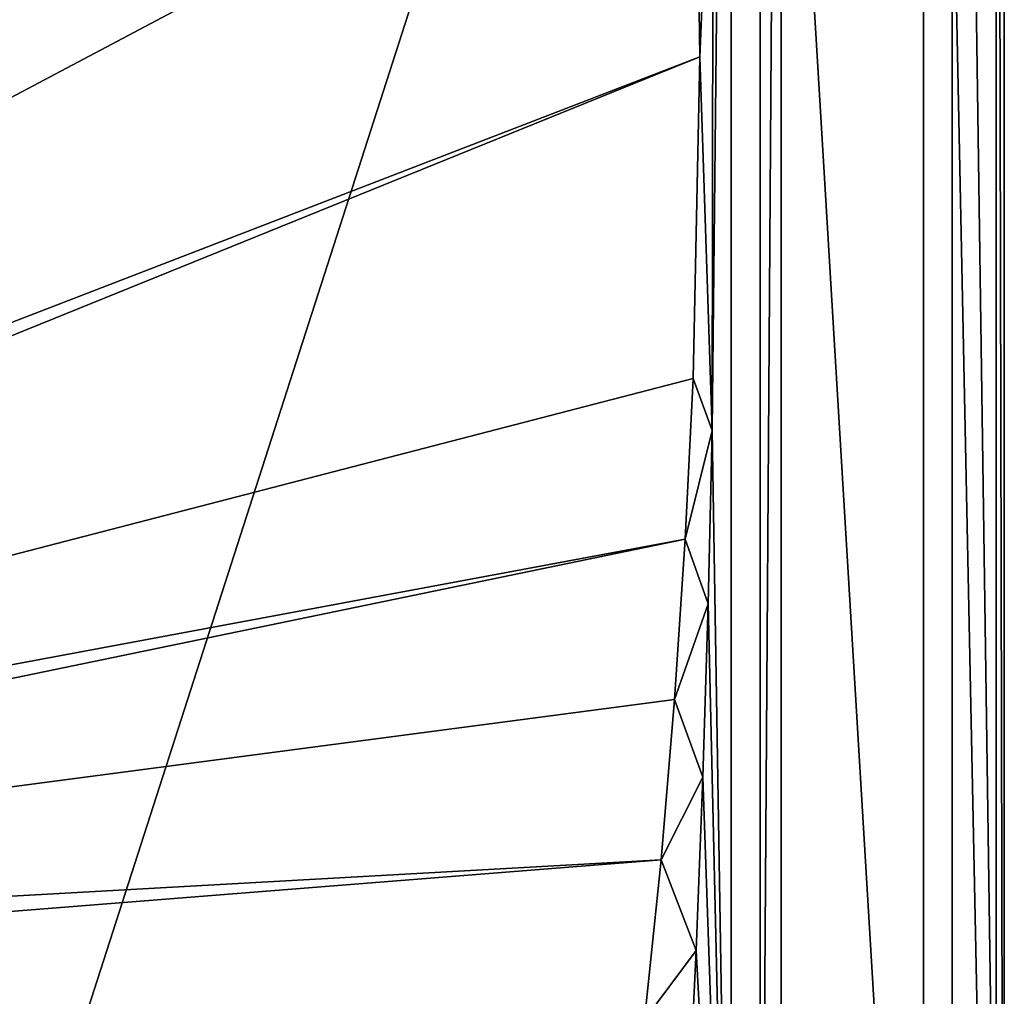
# Model space of a CAD drawing. Header units: metres. Extents: x 0 to 1004, y -708 to 0.
# Tile 84 of 118: x 816 to 1004, y -521 to -335. Entities that reach past the tile are written whole.
import ezdxf

# ---------------------------------------------------------------- set-up
doc = ezdxf.new("R2010")
doc.units = ezdxf.units.M

msp = doc.modelspace()

# ---------------------------------------------------------------- linework, layer by layer
at = {"layer": 'top012'}
for points in [[(957.316162, -57.310383, 163.887741), (961.316162, -57.310383, 163.887741), (957.316162, -650.310364, 163.887741)], [(961.316162, -57.310383, 163.887741), (961.316162, -650.310364, 163.887741), (957.316162, -650.310364, 163.887741)], [(961.316162, -650.310364, 2060.887695), (961.316162, -57.310383, 2060.887695), (957.316162, -650.310364, 2060.887695)], [(961.316162, -57.310383, 2060.887695), (957.316162, -57.310383, 2060.887695), (957.316162, -650.310364, 2060.887695)], [(957.316162, -57.310383, 2060.887695), (957.316162, -57.310383, 163.887741), (957.316162, -650.310364, 2060.887695)], [(957.316162, -57.310383, 163.887741), (957.316162, -650.310364, 163.887741), (957.316162, -650.310364, 2060.887695)], [(961.316162, -650.310364, 2060.887695), (961.316162, -650.310364, 163.887741), (961.316162, -57.310383, 2060.887695)], [(961.316162, -650.310364, 163.887741), (961.316162, -57.310383, 163.887741), (961.316162, -57.310383, 2060.887695)]]:
    msp.add_3dface(points, dxfattribs=at)
at = {"layer": 'top0123459'}
for points in [[(1004.049377, -704.05426), (994.049377, -10), (1004.049377, 0)], [(1004.049377, 0), (1002.522156, -1.527202, 175), (1004.049377, -704.05426)], [(1002.522156, -1.527202, 175), (988.561951, -23.447599, 175), (1002.522156, -702.527039, 175)], [(1002.522156, -1.527202, 175), (1002.522156, -702.527039, 175), (1004.049377, -704.05426)], [(994.049377, -10, 90), (217.024673, -653.266907, 90), (10, -10, 90)], [(787.024658, -653.266907, 90), (217.024673, -653.266907, 90), (994.049377, -10, 90)], [(994.049377, -694.05426, 90), (787.024658, -653.266907, 90), (994.049377, -10, 90)], [(994.049377, -694.05426), (994.049377, -10), (1004.049377, -704.05426)], [(994.049377, -10, 90), (994.049377, -10), (994.049377, -694.05426, 90)], [(994.049377, -10), (994.049377, -694.05426), (994.049377, -694.05426, 90)], [(988.561951, -23.447599, 163.059708), (951.750977, -67.223717, 163.059708), (988.561951, -680.606628, 163.059708)], [(988.561951, -680.606628, 163.059708), (988.561951, -680.606628, 175), (988.561951, -23.447599, 163.059708)], [(988.561951, -680.606628, 175), (988.561951, -23.447599, 175), (988.561951, -23.447599, 163.059708)], [(988.561951, -23.447599, 175), (988.561951, -680.606628, 175), (1002.522156, -702.527039, 175)], [(948.306946, -280.47226, 138.254166), (948.118652, -413.230865, 137.179672), (951.750977, -67.223717, 163.059708)], [(951.750977, -67.223717, 163.059708), (948.118652, -413.230865, 137.179672), (951.750977, -636.830505, 163.059708)], [(951.750977, -67.223717, 163.059708), (951.750977, -636.830505, 163.059708), (988.561951, -680.606628, 163.059708)], [(514.137573, -508.234253, 109.466858), (944.862854, -280.118256, 113.448639), (597.932983, -74.810768, 117.032295)], [(945.78949, -341.679413, 112.374084), (944.862854, -280.118256, 113.448639), (514.137573, -508.234253, 109.466858)], [(944.862854, -280.118256, 113.448639), (945.78949, -341.679413, 112.374084), (948.306946, -280.47226, 138.254166)], [(948.306946, -280.47226, 138.254166), (945.78949, -341.679413, 112.374084), (948.118652, -413.230865, 137.179672)], [(526.22644, -511.707336, 109.406235), (945.78949, -341.679413, 112.374084), (514.137573, -508.234253, 109.466858)], [(526.22644, -511.707336, 109.406235), (944.486328, -403.233765, 111.299652), (945.78949, -341.679413, 112.374084)], [(945.78949, -341.679413, 112.374084), (944.486328, -403.233765, 111.299652), (948.118652, -413.230865, 137.179672)], [(942.999023, -433.983154, 110.762917), (944.486328, -403.233765, 111.299652), (526.22644, -511.707336, 109.406235)], [(948.118652, -413.230865, 137.179672), (944.486328, -403.233765, 111.299652), (942.999023, -433.983154, 110.762917)], [(948.118652, -413.230865, 137.179672), (942.999023, -433.983154, 110.762917), (947.375, -446.405792, 136.911316)], [(948.118652, -413.230865, 137.179672), (947.375, -446.405792, 136.911316), (951.750977, -636.830505, 163.059708)], [(538.026001, -517.788696, 109.300079), (942.999023, -433.983154, 110.762917), (526.22644, -511.707336, 109.406235)], [(538.026001, -517.788696, 109.300079), (940.955139, -464.700592, 110.226746), (942.999023, -433.983154, 110.762917)], [(942.999023, -433.983154, 110.762917), (940.955139, -464.700592, 110.226746), (947.375, -446.405792, 136.911316)], [(947.375, -446.405792, 136.911316), (940.955139, -464.700592, 110.226746), (946.353088, -479.564697, 136.643219)], [(951.750977, -636.830505, 163.059708), (947.375, -446.405792, 136.911316), (946.353088, -479.564697, 136.643219)], [(938.355286, -495.375977, 109.691299), (940.955139, -464.700592, 110.226746), (538.026001, -517.788696, 109.300079)], [(940.955139, -464.700592, 110.226746), (938.355286, -495.375977, 109.691299), (946.353088, -479.564697, 136.643219)], [(946.353088, -479.564697, 136.643219), (938.355286, -495.375977, 109.691299), (945.053162, -512.702637, 136.375504)], [(946.353088, -479.564697, 136.643219), (945.053162, -512.702637, 136.375504), (951.750977, -636.830505, 163.059708)], [(548.562073, -526.294312, 109.151611), (938.355286, -495.375977, 109.691299), (538.026001, -517.788696, 109.300079)], [(935.200439, -525.999268, 109.156769), (938.355286, -495.375977, 109.691299), (548.562073, -526.294312, 109.151611)], [(938.355286, -495.375977, 109.691299), (935.200439, -525.999268, 109.156769), (945.053162, -512.702637, 136.375504)], [(945.053162, -512.702637, 136.375504), (935.200439, -525.999268, 109.156769), (943.475708, -545.814453, 136.108231)], [(945.053162, -512.702637, 136.375504), (943.475708, -545.814453, 136.108231), (951.750977, -636.830505, 163.059708)]]:
    msp.add_3dface(points, dxfattribs=at)

doc.saveas('drawing.dxf')
